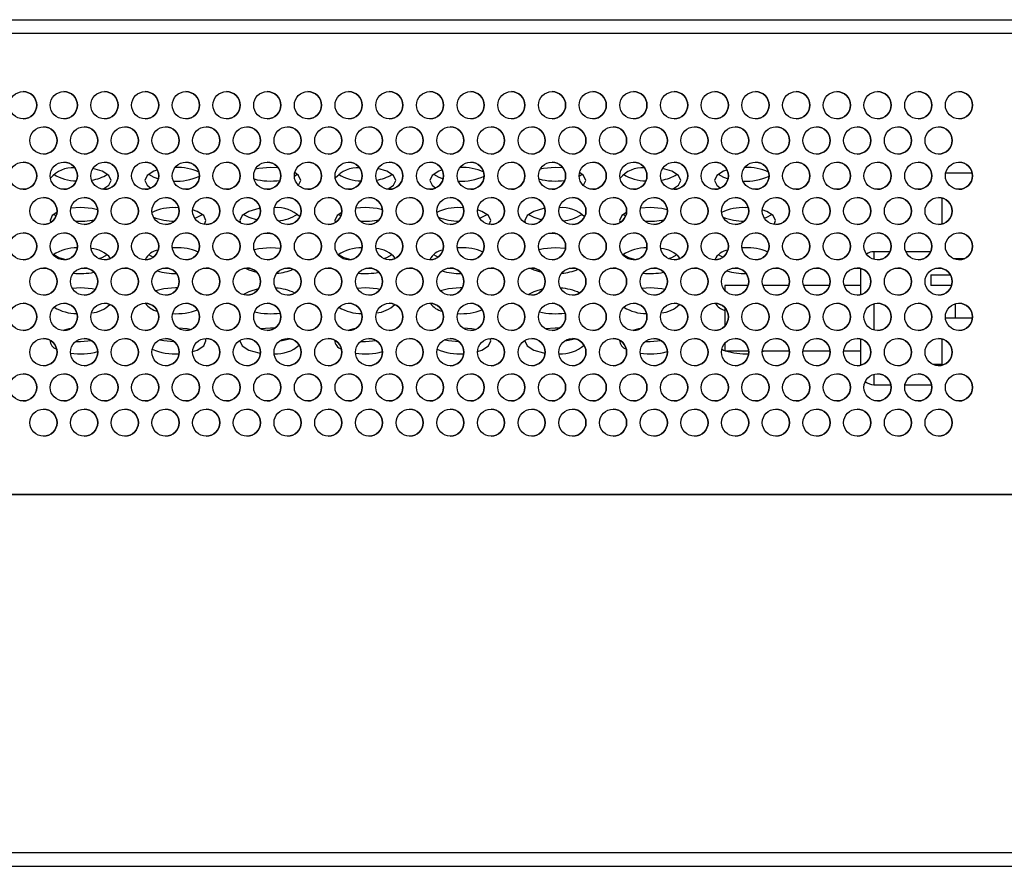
# Model space of a CAD drawing. Header units: millimetres. Extents: x 19 to 844, y 7 to 552.
# Tile 26 of 81: x 355 to 370, y 68 to 80. Entities that reach past the tile are written whole.
import ezdxf

# ---------------------------------------------------------------- set-up
doc = ezdxf.new("R2010")
doc.units = ezdxf.units.MM

msp = doc.modelspace()

# ---------------------------------------------------------------- linework, layer by layer
at = {"color": 7, "linetype": 'Continuous', "lineweight": 25}
for p, q in [((175.561, 80.087), (374.027, 80.087)), ((175.561, 79.887), (374.027, 79.887)), ((358.99, 77.902), (358.874, 77.909)), ((363.19, 77.902), (363.074, 77.909)), ((369.223, 77.827), (368.831, 77.827)), ((359.227, 77.782), (359.27, 77.809)), ((363.427, 77.782), (363.47, 77.809)), ((368.774, 77.462), (368.774, 77.073)), ((356.074, 77.317), (355.931, 77.307)), ((357.521, 77.316), (357.474, 77.317)), ((360.274, 77.317), (360.131, 77.307)), ((361.721, 77.316), (361.674, 77.317)), ((364.474, 77.317), (364.331, 77.307)), ((365.921, 77.316), (365.874, 77.317)), ((355.678, 77.218), (355.713, 77.195)), ((359.878, 77.218), (359.913, 77.195)), ((364.078, 77.218), (364.113, 77.195)), ((357.582, 76.942), (357.622, 76.947)), ((361.782, 76.942), (361.822, 76.947)), ((365.982, 76.942), (366.022, 76.947)), ((357.474, 76.726), (357.428, 76.725)), ((359.024, 76.715), (358.874, 76.726)), ((361.674, 76.726), (361.628, 76.725)), ((363.224, 76.715), (363.074, 76.726)), ((365.874, 76.726), (365.828, 76.725)), ((368.01, 76.667), (367.774, 76.667)), ((368.61, 76.667), (368.244, 76.667)), ((357.078, 76.626), (357.146, 76.587)), ((361.278, 76.626), (361.346, 76.587)), ((365.478, 76.626), (365.546, 76.587)), ((368.94, 76.567), (369.113, 76.567)), ((368.974, 76.554), (368.974, 76.567)), ((367.574, 76.422), (367.574, 76.033)), ((368.614, 76.327), (368.614, 76.167)), ((368.614, 76.327), (368.9, 76.327)), ((356.074, 76.134), (355.954, 76.127)), ((357.503, 76.133), (357.474, 76.134)), ((360.274, 76.134), (360.154, 76.127)), ((361.703, 76.133), (361.674, 76.134)), ((364.474, 76.134), (364.354, 76.127)), ((365.917, 76.167), (365.574, 76.167)), ((365.574, 76.167), (365.574, 76.098)), ((366.517, 76.167), (366.136, 76.167)), ((367.117, 76.167), (366.736, 76.167)), ((367.574, 76.167), (367.336, 76.167)), ((368.917, 76.167), (368.614, 76.167)), ((357.87, 76.034), (357.795, 76.077)), ((362.07, 76.034), (361.995, 76.077)), ((365.574, 75.843), (365.574, 75.572)), ((368.974, 75.687), (368.974, 75.9)), ((369.226, 75.687), (368.828, 75.687)), ((358.874, 75.542), (358.73, 75.532)), ((358.937, 75.54), (358.874, 75.542)), ((363.074, 75.542), (362.93, 75.532)), ((363.137, 75.54), (363.074, 75.542)), ((367.574, 75.382), (367.574, 74.993)), ((368.774, 75.382), (368.774, 74.993)), ((365.574, 75.317), (365.574, 75.207)), ((365.574, 75.207), (365.926, 75.207)), ((366.127, 75.195), (366.165, 75.207)), ((366.128, 75.207), (366.526, 75.207)), ((366.728, 75.207), (367.126, 75.207)), ((367.328, 75.207), (367.574, 75.207)), ((368.64, 75.007), (368.774, 75.007)), ((367.774, 74.707), (368.023, 74.707)), ((368.231, 74.707), (368.623, 74.707)), ((386.414, 73.087), (159.174, 73.087)), ((176.414, 73.087), (373.174, 73.087)), ((386.414, 67.807), (159.174, 67.807)), ((159.174, 67.607), (386.414, 67.607))]:
    msp.add_line(p, q, dxfattribs=at)
at = {"color": 8, "linetype": 'Continuous', "lineweight": 25}
for p, q in [((367.774, 76.667), (367.774, 76.554)), ((367.774, 75.9), (367.774, 75.514)), ((367.774, 74.86), (367.774, 74.707))]:
    msp.add_line(p, q, dxfattribs=at)
at = {"color": 7, "linetype": 'Continuous', "lineweight": 25, "flags": 128}
for points in [[(356.403, 77.589), (356.49, 77.646), (356.524, 77.719), (356.49, 77.791), (356.392, 77.853), (356.257, 77.893)], [(357.208, 77.872), (357.156, 77.853), (357.058, 77.791), (357.024, 77.719), (357.058, 77.646), (357.111, 77.606)], [(358.874, 77.909), (358.702, 77.894), (358.652, 77.884)], [(359.288, 77.644), (359.29, 77.646), (359.324, 77.719), (359.29, 77.791), (359.232, 77.834)], [(360.603, 77.589), (360.69, 77.646), (360.724, 77.719), (360.69, 77.791), (360.592, 77.853), (360.457, 77.893)], [(361.408, 77.872), (361.356, 77.853), (361.258, 77.791), (361.224, 77.719), (361.258, 77.646), (361.311, 77.606)], [(363.074, 77.909), (362.902, 77.894), (362.852, 77.884)], [(363.488, 77.644), (363.49, 77.646), (363.524, 77.719), (363.49, 77.791), (363.432, 77.834)], [(364.803, 77.589), (364.89, 77.646), (364.924, 77.719), (364.89, 77.791), (364.792, 77.853), (364.657, 77.893)], [(365.608, 77.872), (365.556, 77.853), (365.458, 77.791), (365.424, 77.719), (365.458, 77.646), (365.511, 77.606)], [(357.078, 77.809), (357.156, 77.765), (357.222, 77.743)], [(361.278, 77.809), (361.356, 77.765), (361.422, 77.743)], [(365.478, 77.809), (365.556, 77.765), (365.622, 77.743)], [(355.726, 77.247), (355.658, 77.2), (355.624, 77.127), (355.63, 77.096)], [(356.326, 77.285), (356.246, 77.303), (356.074, 77.317)], [(357.902, 77.069), (357.924, 77.127), (357.89, 77.2), (357.792, 77.262), (357.727, 77.284)], [(358.723, 77.306), (358.702, 77.303), (358.556, 77.262), (358.458, 77.2), (358.424, 77.127), (358.432, 77.091)], [(359.926, 77.247), (359.858, 77.2), (359.824, 77.127), (359.83, 77.096)], [(360.526, 77.285), (360.446, 77.303), (360.274, 77.317)], [(362.102, 77.069), (362.124, 77.127), (362.09, 77.2), (361.992, 77.262), (361.927, 77.284)], [(362.923, 77.306), (362.902, 77.303), (362.756, 77.262), (362.658, 77.2), (362.624, 77.127), (362.632, 77.091)], [(364.126, 77.247), (364.058, 77.2), (364.024, 77.127), (364.03, 77.096)], [(364.726, 77.285), (364.646, 77.303), (364.474, 77.317)], [(366.302, 77.069), (366.324, 77.127), (366.29, 77.2), (366.192, 77.262), (366.127, 77.284)], [(357.758, 77.161), (357.792, 77.174), (357.87, 77.218)], [(358.478, 77.218), (358.556, 77.174), (358.678, 77.137)], [(361.958, 77.161), (361.992, 77.174), (362.07, 77.218)], [(362.678, 77.218), (362.756, 77.174), (362.878, 77.137)], [(366.158, 77.161), (366.192, 77.174), (366.27, 77.218)], [(358.777, 76.941), (358.874, 76.937), (358.89, 76.937)], [(362.977, 76.941), (363.074, 76.937), (363.09, 76.937)], [(358.874, 76.726), (358.702, 76.711), (358.633, 76.696)], [(363.074, 76.726), (362.902, 76.711), (362.833, 76.696)], [(355.678, 76.626), (355.756, 76.582), (355.858, 76.55)], [(356.345, 76.565), (356.392, 76.582), (356.47, 76.626)], [(359.307, 76.587), (359.29, 76.608), (359.27, 76.626)], [(359.878, 76.626), (359.956, 76.582), (360.058, 76.55)], [(360.545, 76.565), (360.592, 76.582), (360.67, 76.626)], [(363.507, 76.587), (363.49, 76.608), (363.47, 76.626)], [(364.078, 76.626), (364.156, 76.582), (364.258, 76.55)], [(364.745, 76.565), (364.792, 76.582), (364.87, 76.626)], [(358.505, 76.426), (358.556, 76.401), (358.671, 76.366)], [(362.705, 76.426), (362.756, 76.401), (362.871, 76.366)], [(356.289, 76.111), (356.246, 76.119), (356.074, 76.134)], [(357.474, 76.134), (357.302, 76.119), (357.183, 76.089)], [(358.694, 76.118), (358.556, 76.078), (358.478, 76.034)], [(360.489, 76.111), (360.446, 76.119), (360.274, 76.134)], [(361.674, 76.134), (361.502, 76.119), (361.383, 76.089)], [(362.894, 76.118), (362.756, 76.078), (362.678, 76.034)], [(364.689, 76.111), (364.646, 76.119), (364.474, 76.134)], [(355.921, 75.531), (355.902, 75.528), (355.816, 75.508)], [(357.692, 75.518), (357.646, 75.528), (357.515, 75.541)], [(360.121, 75.531), (360.102, 75.528), (360.016, 75.508)], [(361.892, 75.518), (361.846, 75.528), (361.715, 75.541)], [(364.321, 75.531), (364.302, 75.528), (364.216, 75.508)], [(356.004, 75.345), (356.074, 75.343), (356.235, 75.356)], [(357.244, 75.37), (357.302, 75.358), (357.452, 75.343)], [(357.727, 75.195), (357.792, 75.218), (357.89, 75.279), (357.924, 75.352), (357.916, 75.387)], [(358.424, 75.359), (358.424, 75.352), (358.458, 75.279), (358.556, 75.218), (358.702, 75.176), (358.726, 75.172)], [(359.014, 75.353), (359.046, 75.358), (359.156, 75.385)], [(360.204, 75.345), (360.274, 75.343), (360.435, 75.356)], [(361.444, 75.37), (361.502, 75.358), (361.652, 75.343)], [(361.927, 75.195), (361.992, 75.218), (362.09, 75.279), (362.124, 75.352), (362.116, 75.387)], [(362.624, 75.359), (362.624, 75.352), (362.658, 75.279), (362.756, 75.218), (362.902, 75.176), (362.926, 75.172)], [(363.214, 75.353), (363.246, 75.358), (363.356, 75.385)], [(364.404, 75.345), (364.474, 75.343), (364.635, 75.356)], [(365.531, 75.229), (365.556, 75.218), (365.574, 75.21)]]:
    msp.add_lwpolyline(points, dxfattribs=at)
at = {"color": 7, "linetype": 'Continuous', "lineweight": 25}
for centre in [(355.227, 78.827), (355.827, 78.827), (356.427, 78.827), (357.027, 78.827), (357.627, 78.827), (358.227, 78.827), (358.827, 78.827), (359.427, 78.827), (360.027, 78.827), (360.627, 78.827), (361.227, 78.827), (361.827, 78.827), (362.427, 78.827), (363.027, 78.827), (363.627, 78.827), (364.227, 78.827), (364.827, 78.827), (365.427, 78.827), (366.027, 78.827), (366.627, 78.827), (367.227, 78.827), (367.827, 78.827), (368.427, 78.827), (369.027, 78.827), (355.527, 78.307), (356.127, 78.307), (356.727, 78.307), (357.327, 78.307), (357.927, 78.307), (358.527, 78.307), (359.127, 78.307), (359.727, 78.307), (360.327, 78.307), (360.927, 78.307), (361.527, 78.307), (362.127, 78.307), (362.727, 78.307), (363.327, 78.307), (363.927, 78.307), (364.527, 78.307), (365.127, 78.307), (365.727, 78.307), (366.327, 78.307), (366.927, 78.307), (367.527, 78.307), (368.127, 78.307), (368.727, 78.307), (355.227, 77.787), (355.827, 77.787), (356.427, 77.787), (357.027, 77.787), (357.627, 77.787), (358.227, 77.787), (358.827, 77.787), (359.427, 77.787), (360.027, 77.787), (360.627, 77.787), (361.227, 77.787), (361.827, 77.787), (362.427, 77.787), (363.027, 77.787), (363.627, 77.787), (364.227, 77.787), (364.827, 77.787), (365.427, 77.787), (366.027, 77.787), (366.627, 77.787), (367.227, 77.787), (367.827, 77.787), (368.427, 77.787), (369.027, 77.787), (355.527, 77.267), (356.127, 77.267), (356.727, 77.267), (357.327, 77.267), (357.927, 77.267), (358.527, 77.267), (359.127, 77.267), (359.727, 77.267), (360.327, 77.267), (360.927, 77.267), (361.527, 77.267), (362.127, 77.267), (362.727, 77.267), (363.327, 77.267), (363.927, 77.267), (364.527, 77.267), (365.127, 77.267), (365.727, 77.267), (366.327, 77.267), (366.927, 77.267), (367.527, 77.267), (368.127, 77.267), (368.727, 77.267), (355.227, 76.747), (355.827, 76.747), (356.427, 76.747), (357.027, 76.747), (357.627, 76.747), (358.227, 76.747), (358.827, 76.747), (359.427, 76.747), (360.027, 76.747), (360.627, 76.747), (361.227, 76.747), (361.827, 76.747), (362.427, 76.747), (363.027, 76.747), (363.627, 76.747), (364.227, 76.747), (364.827, 76.747), (365.427, 76.747), (366.027, 76.747), (366.627, 76.747), (367.227, 76.747), (367.827, 76.747), (368.427, 76.747), (369.027, 76.747), (355.527, 76.227), (356.127, 76.227), (356.727, 76.227), (357.327, 76.227), (357.927, 76.227), (358.527, 76.227), (359.127, 76.227), (359.727, 76.227), (360.327, 76.227), (360.927, 76.227), (361.527, 76.227), (362.127, 76.227), (362.727, 76.227), (363.327, 76.227), (363.927, 76.227), (364.527, 76.227), (365.127, 76.227), (365.727, 76.227), (366.327, 76.227), (366.927, 76.227), (367.527, 76.227), (368.127, 76.227), (368.727, 76.227), (355.227, 75.707), (355.827, 75.707), (356.427, 75.707), (357.027, 75.707), (357.627, 75.707), (358.227, 75.707), (358.827, 75.707), (359.427, 75.707), (360.027, 75.707), (360.627, 75.707), (361.227, 75.707), (361.827, 75.707), (362.427, 75.707), (363.027, 75.707), (363.627, 75.707), (364.227, 75.707), (364.827, 75.707), (365.427, 75.707), (366.027, 75.707), (366.627, 75.707), (367.227, 75.707), (367.827, 75.707), (368.427, 75.707), (369.027, 75.707), (355.527, 75.187), (356.127, 75.187), (356.727, 75.187), (357.327, 75.187), (357.927, 75.187), (358.527, 75.187), (359.127, 75.187), (359.727, 75.187), (360.327, 75.187), (360.927, 75.187), (361.527, 75.187), (362.127, 75.187), (362.727, 75.187), (363.327, 75.187), (363.927, 75.187), (364.527, 75.187), (365.127, 75.187), (365.727, 75.187), (366.327, 75.187), (366.927, 75.187), (367.527, 75.187), (368.127, 75.187), (368.727, 75.187), (355.227, 74.667), (355.827, 74.667), (356.427, 74.667), (357.027, 74.667), (357.627, 74.667), (358.227, 74.667), (358.827, 74.667), (359.427, 74.667), (360.027, 74.667), (360.627, 74.667), (361.227, 74.667), (361.827, 74.667), (362.427, 74.667), (363.027, 74.667), (363.627, 74.667), (364.227, 74.667), (364.827, 74.667), (365.427, 74.667), (366.027, 74.667), (366.627, 74.667), (367.227, 74.667), (367.827, 74.667), (368.427, 74.667), (369.027, 74.667), (355.527, 74.147), (356.127, 74.147), (356.727, 74.147), (357.327, 74.147), (357.927, 74.147), (358.527, 74.147), (359.127, 74.147), (359.727, 74.147), (360.327, 74.147), (360.927, 74.147), (361.527, 74.147), (362.127, 74.147), (362.727, 74.147), (363.327, 74.147), (363.927, 74.147), (364.527, 74.147), (365.127, 74.147), (365.727, 74.147), (366.327, 74.147), (366.927, 74.147), (367.527, 74.147), (368.127, 74.147), (368.727, 74.147)]:
    msp.add_circle(centre, 0.2, dxfattribs=at)
for centre, radius, start, end in [((355.227, 78.827), 0.2, 0, 90), ((355.827, 78.827), 0.2, 0, 90), ((356.427, 78.827), 0.2, 0, 90), ((357.027, 78.827), 0.2, 0, 90), ((357.627, 78.827), 0.2, 0, 90), ((358.227, 78.827), 0.2, 0, 90), ((358.827, 78.827), 0.2, 0, 90), ((359.427, 78.827), 0.2, 0, 90), ((360.027, 78.827), 0.2, 0, 90), ((360.627, 78.827), 0.2, 0, 90), ((361.227, 78.827), 0.2, 0, 90), ((361.827, 78.827), 0.2, 0, 90), ((362.427, 78.827), 0.2, 0, 90), ((363.027, 78.827), 0.2, 0, 90), ((363.627, 78.827), 0.2, 0, 90), ((364.227, 78.827), 0.2, 0, 90), ((364.827, 78.827), 0.2, 0, 90), ((365.427, 78.827), 0.2, 0, 90), ((366.027, 78.827), 0.2, 360, 90), ((366.627, 78.827), 0.2, 0, 90), ((367.227, 78.827), 0.2, 0, 90), ((367.827, 78.827), 0.2, 0, 90), ((368.427, 78.827), 0.2, 0, 90), ((369.027, 78.827), 0.2, 0, 90), ((355.227, 78.827), 0.2, 270, 0), ((355.827, 78.827), 0.2, 270, 0), ((356.427, 78.827), 0.2, 270, 0), ((357.027, 78.827), 0.2, 270, 0), ((357.627, 78.827), 0.2, 270, 0), ((358.227, 78.827), 0.2, 270, 0), ((358.827, 78.827), 0.2, 270, 0), ((359.427, 78.827), 0.2, 270, 0), ((360.027, 78.827), 0.2, 270, 0), ((360.627, 78.827), 0.2, 270, 0), ((361.227, 78.827), 0.2, 270, 0), ((361.827, 78.827), 0.2, 270, 0), ((362.427, 78.827), 0.2, 270, 0), ((363.027, 78.827), 0.2, 270, 0), ((363.627, 78.827), 0.2, 270, 0), ((364.227, 78.827), 0.2, 270, 0), ((364.827, 78.827), 0.2, 270, 0), ((365.427, 78.827), 0.2, 270, 0), ((366.027, 78.827), 0.2, 270, 360), ((366.627, 78.827), 0.2, 270, 0), ((367.227, 78.827), 0.2, 270, 0), ((367.827, 78.827), 0.2, 270, 0), ((368.427, 78.827), 0.2, 270, 0), ((369.027, 78.827), 0.2, 270, 0), ((355.527, 78.307), 0.2, 0, 90), ((356.127, 78.307), 0.2, 0, 90), ((356.727, 78.307), 0.2, 0, 90), ((357.327, 78.307), 0.2, 0, 90), ((357.927, 78.307), 0.2, 0, 90), ((358.527, 78.307), 0.2, 0, 90), ((359.127, 78.307), 0.2, 0, 90), ((359.727, 78.307), 0.2, 0, 90), ((360.327, 78.307), 0.2, 0, 90), ((360.927, 78.307), 0.2, 0, 90), ((361.527, 78.307), 0.2, 0, 90), ((362.127, 78.307), 0.2, 0, 90), ((362.727, 78.307), 0.2, 0, 90), ((363.327, 78.307), 0.2, 360, 90), ((363.927, 78.307), 0.2, 0, 90), ((364.527, 78.307), 0.2, 0, 90), ((365.127, 78.307), 0.2, 360, 90), ((365.727, 78.307), 0.2, 0, 90), ((366.327, 78.307), 0.2, 0, 90), ((366.927, 78.307), 0.2, 0, 90), ((367.527, 78.307), 0.2, 0, 90), ((368.127, 78.307), 0.2, 0, 90), ((368.727, 78.307), 0.2, 0, 90), ((355.527, 78.307), 0.2, 270, 0), ((356.127, 78.307), 0.2, 270, 0), ((356.727, 78.307), 0.2, 270, 0), ((357.327, 78.307), 0.2, 270, 0), ((357.927, 78.307), 0.2, 270, 0), ((358.527, 78.307), 0.2, 270, 0), ((359.127, 78.307), 0.2, 270, 0), ((359.727, 78.307), 0.2, 270, 0), ((360.327, 78.307), 0.2, 270, 0), ((360.927, 78.307), 0.2, 270, 0), ((361.527, 78.307), 0.2, 270, 0), ((362.127, 78.307), 0.2, 270, 0), ((362.727, 78.307), 0.2, 270, 0), ((363.327, 78.307), 0.2, 270, 360), ((363.927, 78.307), 0.2, 270, 0), ((364.527, 78.307), 0.2, 270, 0), ((365.127, 78.307), 0.2, 270, 360), ((365.727, 78.307), 0.2, 270, 0), ((366.327, 78.307), 0.2, 270, 0), ((366.927, 78.307), 0.2, 270, 0), ((367.527, 78.307), 0.2, 270, 0), ((368.127, 78.307), 0.2, 270, 0), ((368.727, 78.307), 0.2, 270, 0), ((355.227, 77.787), 0.2, 0, 90), ((355.827, 77.787), 0.2, 0, 90), ((356.427, 77.787), 0.2, 360, 90), ((357.027, 77.787), 0.2, 0, 90), ((357.627, 77.787), 0.2, 0, 90), ((358.227, 77.787), 0.2, 0, 90), ((358.827, 77.787), 0.2, 0, 90), ((359.427, 77.787), 0.2, 0, 90), ((360.027, 77.787), 0.2, 0, 90), ((360.627, 77.787), 0.2, 0, 90), ((361.227, 77.787), 0.2, 0, 90), ((361.827, 77.787), 0.2, 0, 90), ((362.427, 77.787), 0.2, 360, 90), ((363.027, 77.787), 0.2, 0, 90), ((363.627, 77.787), 0.2, 0, 90), ((364.227, 77.787), 0.2, 0, 90), ((364.827, 77.787), 0.2, 0, 90), ((365.427, 77.787), 0.2, 0, 90), ((366.027, 77.787), 0.2, 0, 90), ((366.627, 77.787), 0.2, 0, 90), ((367.227, 77.787), 0.2, 0, 90), ((367.827, 77.787), 0.2, 360, 90), ((368.427, 77.787), 0.2, 0, 90), ((369.027, 77.787), 0.2, 0, 90), ((355.964, 77.472), 0.434, 86.7576, 140.1256), ((357.505, 77.159), 0.751, 65.2438, 92.3814), ((360.164, 77.472), 0.434, 86.7568, 140.1257), ((361.705, 77.159), 0.751, 65.2438, 92.3814), ((364.364, 77.472), 0.434, 86.7568, 140.1257), ((365.905, 77.159), 0.751, 65.2438, 92.3814), ((355.227, 77.787), 0.2, 270, 0), ((356.018, 78.35), 0.638, 237.8722, 269.4542), ((355.827, 77.787), 0.2, 270, 0), ((356.158, 78.29), 0.573, 277.957, 302.936), ((356.427, 77.787), 0.2, 270, 360), ((357.027, 77.787), 0.2, 270, 0), ((357.491, 78.516), 0.808, 266.5349, 294.5511), ((357.627, 77.787), 0.2, 270, 0), ((358.227, 77.787), 0.2, 270, 0), ((358.875, 78.696), 0.987, 255.7981, 278.1638), ((358.827, 77.787), 0.2, 270, 0), ((359.427, 77.787), 0.2, 270, 0), ((360.218, 78.35), 0.638, 237.8722, 269.4542), ((360.027, 77.787), 0.2, 270, 0), ((360.358, 78.29), 0.573, 277.957, 302.936), ((360.627, 77.787), 0.2, 270, 0), ((361.227, 77.787), 0.2, 270, 0), ((361.691, 78.516), 0.808, 266.5349, 294.5511), ((361.827, 77.787), 0.2, 270, 0), ((362.427, 77.787), 0.2, 270, 360), ((363.075, 78.696), 0.987, 255.7981, 278.1638), ((363.027, 77.787), 0.2, 270, 0), ((363.627, 77.787), 0.2, 270, 0), ((364.418, 78.35), 0.638, 237.8722, 269.4542), ((364.227, 77.787), 0.2, 270, 0), ((364.558, 78.29), 0.573, 277.957, 302.936), ((364.827, 77.787), 0.2, 270, 0), ((365.427, 77.787), 0.2, 270, 0), ((365.891, 78.516), 0.808, 266.5349, 294.5511), ((366.027, 77.787), 0.2, 270, 0), ((366.627, 77.787), 0.2, 270, 0), ((367.227, 77.787), 0.2, 270, 0), ((367.827, 77.787), 0.2, 270, 360), ((368.427, 77.787), 0.2, 270, 0), ((369.027, 77.787), 0.2, 270, 0), ((355.527, 77.267), 0.2, 360, 90), ((356.127, 77.267), 0.2, 0, 90), ((356.727, 77.267), 0.2, 0, 90), ((357.327, 77.267), 0.2, 0, 90), ((357.927, 77.267), 0.2, 0, 90), ((358.527, 77.267), 0.2, 0, 90), ((359.127, 77.267), 0.2, 0, 90), ((359.727, 77.267), 0.2, 0, 90), ((360.327, 77.267), 0.2, 0, 90), ((360.927, 77.267), 0.2, 0, 90), ((361.527, 77.267), 0.2, 0, 90), ((362.127, 77.267), 0.2, 0, 90), ((362.727, 77.267), 0.2, 0, 90), ((363.327, 77.267), 0.2, 0, 90), ((363.927, 77.267), 0.2, 0, 90), ((364.527, 77.267), 0.2, 0, 90), ((365.127, 77.267), 0.2, 360, 90), ((365.727, 77.267), 0.2, 0, 90), ((366.327, 77.267), 0.2, 0, 90), ((366.927, 77.267), 0.2, 360, 90), ((367.527, 77.267), 0.2, 0, 90), ((368.127, 77.267), 0.2, 0, 90), ((368.727, 77.267), 0.2, 0, 90), ((355.527, 77.267), 0.2, 270, 360), ((356.127, 77.267), 0.2, 270, 0), ((356.727, 77.267), 0.2, 270, 0), ((357.443, 76.568), 0.749, 87.6025, 114.8598), ((357.327, 77.267), 0.2, 270, 0), ((357.927, 77.267), 0.2, 270, 0), ((358.527, 77.267), 0.2, 270, 0), ((358.966, 76.826), 0.491, 46.1026, 93.9379), ((359.127, 77.267), 0.2, 270, 0), ((359.727, 77.267), 0.2, 270, 0), ((360.327, 77.267), 0.2, 270, 0), ((360.927, 77.267), 0.2, 270, 0), ((361.643, 76.568), 0.749, 87.6025, 114.8598), ((361.527, 77.267), 0.2, 270, 0), ((362.127, 77.267), 0.2, 270, 0), ((362.727, 77.267), 0.2, 270, 0), ((363.166, 76.826), 0.491, 46.1026, 93.9379), ((363.327, 77.267), 0.2, 270, 0), ((363.927, 77.267), 0.2, 270, 0), ((364.527, 77.267), 0.2, 270, 0), ((365.127, 77.267), 0.2, 270, 360), ((365.843, 76.568), 0.749, 87.6025, 114.8598), ((365.727, 77.267), 0.2, 270, 0), ((366.327, 77.267), 0.2, 270, 0), ((366.927, 77.267), 0.2, 270, 360), ((367.527, 77.267), 0.2, 270, 0), ((368.127, 77.267), 0.2, 270, 0), ((368.727, 77.267), 0.2, 270, 0), ((356.075, 78.118), 1, 265.1467, 281.8728), ((357.444, 77.886), 0.768, 247.3911, 271.2117), ((358.944, 77.73), 0.607, 274.1113, 302.4914), ((360.275, 78.118), 1, 265.1467, 281.8728), ((361.644, 77.886), 0.768, 247.3911, 271.2117), ((363.144, 77.73), 0.607, 274.1113, 302.4914), ((364.475, 78.118), 1, 265.1467, 281.8728), ((365.844, 77.886), 0.768, 247.3911, 271.2117), ((355.227, 76.747), 0.2, 0, 90), ((355.827, 76.747), 0.2, 0, 90), ((356.427, 76.747), 0.2, 0, 90), ((357.027, 76.747), 0.2, 0, 90), ((357.627, 76.747), 0.2, 0, 90), ((358.227, 76.747), 0.2, 360, 90), ((358.827, 76.747), 0.2, 0, 90), ((359.427, 76.747), 0.2, 0, 90), ((360.027, 76.747), 0.2, 0, 90), ((360.627, 76.747), 0.2, 0, 90), ((361.227, 76.747), 0.2, 0, 90), ((361.827, 76.747), 0.2, 0, 90), ((362.427, 76.747), 0.2, 0, 90), ((363.027, 76.747), 0.2, 0, 90), ((363.627, 76.747), 0.2, 0, 90), ((364.227, 76.747), 0.2, 0, 90), ((364.827, 76.747), 0.2, 0, 90), ((365.427, 76.747), 0.2, 0, 90), ((366.027, 76.747), 0.2, 0, 90), ((366.627, 76.747), 0.2, 0, 90), ((367.227, 76.747), 0.2, 0, 90), ((367.827, 76.747), 0.2, 0, 90), ((368.427, 76.747), 0.2, 0, 90), ((369.027, 76.747), 0.2, 0, 90), ((355.227, 76.747), 0.2, 270, 0), ((356.019, 76.091), 0.634, 89.4518, 123.2408), ((355.827, 76.747), 0.2, 270, 0), ((356.209, 76.315), 0.399, 39.4886, 87.0041), ((356.427, 76.747), 0.2, 270, 0), ((357.259, 76.436), 0.259, 98.8209, 154.584), ((357.027, 76.747), 0.2, 270, 0), ((357.503, 75.961), 0.765, 66.5411, 92.1914), ((357.627, 76.747), 0.2, 270, 0), ((358.227, 76.747), 0.2, 270, 360), ((358.827, 76.747), 0.2, 270, 0), ((359.427, 76.747), 0.2, 270, 0), ((360.219, 76.091), 0.634, 89.4518, 123.2408), ((360.027, 76.747), 0.2, 270, 0), ((360.409, 76.315), 0.399, 39.4853, 87.0073), ((360.627, 76.747), 0.2, 270, 0), ((361.459, 76.436), 0.259, 98.8209, 154.584), ((361.227, 76.747), 0.2, 270, 0), ((361.703, 75.961), 0.765, 66.5411, 92.1914), ((361.827, 76.747), 0.2, 270, 0), ((362.427, 76.747), 0.2, 270, 0), ((363.027, 76.747), 0.2, 270, 0), ((363.627, 76.747), 0.2, 270, 0), ((364.419, 76.091), 0.634, 89.4518, 123.2408), ((364.227, 76.747), 0.2, 270, 0), ((364.609, 76.315), 0.399, 39.4853, 87.0073), ((364.827, 76.747), 0.2, 270, 0), ((365.659, 76.436), 0.259, 98.8209, 154.584), ((365.427, 76.747), 0.2, 270, 0), ((365.903, 75.961), 0.765, 66.5411, 92.1914), ((366.027, 76.747), 0.2, 270, 0), ((366.627, 76.747), 0.2, 270, 0), ((367.227, 76.747), 0.2, 270, 0), ((367.774, 76.467), 0.2, 90, 123.8738), ((367.827, 76.747), 0.2, 270, 0), ((368.427, 76.747), 0.2, 270, 0), ((369.027, 76.747), 0.2, 270, 0), ((355.527, 76.227), 0.2, 0, 90), ((356.127, 76.227), 0.2, 0, 90), ((356.727, 76.227), 0.2, 0, 90), ((357.469, 77.286), 0.941, 253.4977, 271.1572), ((357.327, 76.227), 0.2, 360, 90), ((357.927, 76.227), 0.2, 0, 90), ((358.527, 76.227), 0.2, 0, 90), ((358.922, 77.057), 0.709, 273.7034, 293.969), ((359.127, 76.227), 0.2, 0, 90), ((359.727, 76.227), 0.2, 0, 90), ((360.327, 76.227), 0.2, 0, 90), ((360.927, 76.227), 0.2, 0, 90), ((361.669, 77.286), 0.941, 253.4977, 271.1572), ((361.527, 76.227), 0.2, 0, 90), ((362.127, 76.227), 0.2, 0, 90), ((362.727, 76.227), 0.2, 0, 90), ((363.122, 77.057), 0.709, 273.7034, 293.969), ((363.327, 76.227), 0.2, 0, 90), ((363.927, 76.227), 0.2, 0, 90), ((364.527, 76.227), 0.2, 0, 90), ((365.127, 76.227), 0.2, 0, 90), ((365.869, 77.286), 0.941, 253.4979, 271.1574), ((365.727, 76.227), 0.2, 0, 90), ((366.327, 76.227), 0.2, 0, 90), ((366.927, 76.227), 0.2, 360, 90), ((367.527, 76.227), 0.2, 0, 90), ((368.127, 76.227), 0.2, 0, 90), ((368.727, 76.227), 0.2, 360, 90), ((355.527, 76.227), 0.2, 270, 0), ((356.074, 77.351), 1.006, 264.0008, 281.3592), ((356.127, 76.227), 0.2, 270, 0), ((356.727, 76.227), 0.2, 270, 0), ((357.327, 76.227), 0.2, 270, 360), ((357.927, 76.227), 0.2, 270, 0), ((358.527, 76.227), 0.2, 270, 0), ((359.127, 76.227), 0.2, 270, 0), ((359.727, 76.227), 0.2, 270, 0), ((360.274, 77.351), 1.006, 263.9996, 281.3603), ((360.327, 76.227), 0.2, 270, 0), ((360.927, 76.227), 0.2, 270, 0), ((361.527, 76.227), 0.2, 270, 0), ((362.127, 76.227), 0.2, 270, 0), ((362.727, 76.227), 0.2, 270, 0), ((363.327, 76.227), 0.2, 270, 0), ((363.927, 76.227), 0.2, 270, 0), ((364.474, 77.351), 1.006, 263.9996, 281.3603), ((364.527, 76.227), 0.2, 270, 0), ((365.127, 76.227), 0.2, 270, 0), ((365.727, 76.227), 0.2, 270, 0), ((366.327, 76.227), 0.2, 270, 0), ((366.927, 76.227), 0.2, 270, 360), ((367.527, 76.227), 0.2, 270, 0), ((368.127, 76.227), 0.2, 270, 0), ((368.727, 76.227), 0.2, 270, 360), ((358.924, 75.443), 0.688, 63.3039, 87.7159), ((363.124, 75.443), 0.688, 63.3039, 87.7159), ((355.227, 75.707), 0.2, 0, 90), ((356.022, 76.41), 0.655, 239.0233, 269.9155), ((355.827, 75.707), 0.2, 0, 90), ((356.201, 76.196), 0.432, 274.5221, 314.9334), ((356.427, 75.707), 0.2, 360, 90), ((357.027, 75.707), 0.2, 0, 90), ((357.267, 76.069), 0.285, 214.5872, 258.2076), ((357.487, 76.599), 0.846, 266.2769, 291.5128), ((357.627, 75.707), 0.2, 0, 90), ((358.227, 75.707), 0.2, 0, 90), ((358.827, 75.707), 0.2, 0, 90), ((359.427, 75.707), 0.2, 0, 90), ((360.222, 76.41), 0.655, 239.0233, 269.9155), ((360.027, 75.707), 0.2, 360, 90), ((360.402, 76.196), 0.432, 274.5189, 314.9366), ((360.627, 75.707), 0.2, 0, 90), ((361.227, 75.707), 0.2, 0, 90), ((361.467, 76.069), 0.285, 214.5872, 258.2076), ((361.687, 76.599), 0.846, 266.2766, 291.513), ((361.827, 75.707), 0.2, 0, 90), ((362.427, 75.707), 0.2, 0, 90), ((363.027, 75.707), 0.2, 0, 90), ((363.627, 75.707), 0.2, 0, 90), ((364.422, 76.41), 0.655, 239.0233, 269.9155), ((364.227, 75.707), 0.2, 0, 90), ((364.602, 76.196), 0.432, 274.5191, 314.9354), ((364.827, 75.707), 0.2, 0, 90), ((365.427, 75.707), 0.2, 0, 90), ((365.651, 76.053), 0.263, 213.741, 252.9805), ((366.027, 75.707), 0.2, 0, 90), ((366.627, 75.707), 0.2, 0, 90), ((367.227, 75.707), 0.2, 0, 90), ((367.827, 75.707), 0.2, 0, 90), ((368.427, 75.707), 0.2, 0, 90), ((369.027, 75.707), 0.2, 0, 90), ((355.227, 75.707), 0.2, 270, 0), ((355.827, 75.707), 0.2, 270, 0), ((356.427, 75.707), 0.2, 270, 360), ((357.027, 75.707), 0.2, 270, 0), ((357.627, 75.707), 0.2, 270, 0), ((358.227, 75.707), 0.2, 270, 0), ((358.875, 76.744), 0.991, 256.3558, 278.3563), ((358.827, 75.707), 0.2, 270, 0), ((359.427, 75.707), 0.2, 270, 0), ((360.027, 75.707), 0.2, 270, 360), ((360.627, 75.707), 0.2, 270, 0), ((361.227, 75.707), 0.2, 270, 0), ((361.827, 75.707), 0.2, 270, 0), ((362.427, 75.707), 0.2, 270, 0), ((363.075, 76.744), 0.991, 256.3558, 278.3563), ((363.027, 75.707), 0.2, 270, 0), ((363.627, 75.707), 0.2, 270, 0), ((364.227, 75.707), 0.2, 270, 0), ((364.827, 75.707), 0.2, 270, 0), ((365.427, 75.707), 0.2, 270, 0), ((366.027, 75.707), 0.2, 270, 0), ((366.627, 75.707), 0.2, 270, 0), ((367.227, 75.707), 0.2, 270, 0), ((367.827, 75.707), 0.2, 270, 0), ((368.427, 75.707), 0.2, 270, 0), ((369.027, 75.707), 0.2, 270, 0), ((355.527, 75.187), 0.2, 0, 90), ((355.758, 75.362), 0.134, 180.2083, 253.9417), ((356.127, 75.187), 0.2, 0, 90), ((356.727, 75.187), 0.2, 0, 90), ((357.327, 75.187), 0.2, 360, 90), ((357.927, 75.187), 0.2, 0, 90), ((358.527, 75.187), 0.2, 0, 90), ((359.127, 75.187), 0.2, 360, 90), ((359.727, 75.187), 0.2, 0, 90), ((359.958, 75.362), 0.134, 180.2083, 253.9417), ((360.327, 75.187), 0.2, 0, 90), ((360.927, 75.187), 0.2, 0, 90), ((361.527, 75.187), 0.2, 0, 90), ((362.127, 75.187), 0.2, 0, 90), ((362.727, 75.187), 0.2, 360, 90), ((363.327, 75.187), 0.2, 0, 90), ((363.927, 75.187), 0.2, 0, 90), ((364.158, 75.362), 0.134, 180.2083, 253.9417), ((364.527, 75.187), 0.2, 0, 90), ((365.127, 75.187), 0.2, 0, 90), ((365.727, 75.187), 0.2, 0, 90), ((366.327, 75.187), 0.2, 0, 90), ((366.927, 75.187), 0.2, 0, 90), ((367.527, 75.187), 0.2, 0, 90), ((368.127, 75.187), 0.2, 0, 90), ((368.727, 75.187), 0.2, 0, 90), ((357.46, 75.988), 0.828, 246.5518, 274.4895), ((358.961, 75.676), 0.514, 266.3894, 311.1778), ((361.66, 75.988), 0.828, 246.5503, 274.491), ((363.161, 75.676), 0.514, 266.3889, 311.1782), ((355.527, 75.187), 0.2, 270, 0), ((356.073, 76.142), 0.981, 261.4455, 284.9723), ((356.127, 75.187), 0.2, 270, 0), ((356.727, 75.187), 0.2, 270, 0), ((357.327, 75.187), 0.2, 270, 360), ((357.927, 75.187), 0.2, 270, 0), ((358.527, 75.187), 0.2, 270, 0), ((359.127, 75.187), 0.2, 270, 360), ((359.727, 75.187), 0.2, 270, 0), ((360.273, 76.142), 0.981, 261.446, 284.9717), ((360.327, 75.187), 0.2, 270, 0), ((360.927, 75.187), 0.2, 270, 0), ((361.527, 75.187), 0.2, 270, 0), ((362.127, 75.187), 0.2, 270, 0), ((362.727, 75.187), 0.2, 270, 360), ((363.327, 75.187), 0.2, 270, 0), ((363.927, 75.187), 0.2, 270, 0), ((364.473, 76.142), 0.981, 261.4456, 284.9721), ((364.527, 75.187), 0.2, 270, 0), ((365.127, 75.187), 0.2, 270, 0), ((365.871, 76.098), 0.936, 252.0502, 273.3102), ((365.727, 75.187), 0.2, 270, 0), ((366.327, 75.187), 0.2, 270, 0), ((366.927, 75.187), 0.2, 270, 0), ((367.527, 75.187), 0.2, 270, 0), ((368.127, 75.187), 0.2, 270, 0), ((368.727, 75.187), 0.2, 270, 0), ((355.227, 74.667), 0.2, 0, 90), ((355.827, 74.667), 0.2, 0, 90), ((356.427, 74.667), 0.2, 360, 90), ((357.027, 74.667), 0.2, 0, 90), ((357.627, 74.667), 0.2, 0, 90), ((358.227, 74.667), 0.2, 0, 90), ((358.827, 74.667), 0.2, 0, 90), ((359.427, 74.667), 0.2, 0, 90), ((360.027, 74.667), 0.2, 0, 90), ((360.627, 74.667), 0.2, 0, 90), ((361.227, 74.667), 0.2, 0, 90), ((361.827, 74.667), 0.2, 360, 90), ((362.427, 74.667), 0.2, 0, 90), ((363.027, 74.667), 0.2, 0, 90), ((363.627, 74.667), 0.2, 0, 90), ((364.227, 74.667), 0.2, 0, 90), ((364.827, 74.667), 0.2, 0, 90), ((365.427, 74.667), 0.2, 0, 90), ((366.027, 74.667), 0.2, 0, 90), ((366.627, 74.667), 0.2, 0, 90), ((367.227, 74.667), 0.2, 0, 90), ((367.827, 74.667), 0.2, 0, 90), ((368.427, 74.667), 0.2, 0, 90), ((369.027, 74.667), 0.2, 0, 90), ((355.227, 74.667), 0.2, 270, 0), ((355.827, 74.667), 0.2, 270, 0), ((356.427, 74.667), 0.2, 270, 360), ((357.027, 74.667), 0.2, 270, 0), ((357.627, 74.667), 0.2, 270, 0), ((358.227, 74.667), 0.2, 270, 0), ((358.827, 74.667), 0.2, 270, 0), ((359.427, 74.667), 0.2, 270, 0), ((360.027, 74.667), 0.2, 270, 0), ((360.627, 74.667), 0.2, 270, 0), ((361.227, 74.667), 0.2, 270, 0), ((361.827, 74.667), 0.2, 270, 360), ((362.427, 74.667), 0.2, 270, 0), ((363.027, 74.667), 0.2, 270, 0), ((363.627, 74.667), 0.2, 270, 0), ((364.227, 74.667), 0.2, 270, 0), ((364.827, 74.667), 0.2, 270, 0), ((365.427, 74.667), 0.2, 270, 0), ((366.027, 74.667), 0.2, 270, 0), ((366.627, 74.667), 0.2, 270, 0), ((367.227, 74.667), 0.2, 270, 0), ((367.774, 74.907), 0.2, 230.2319, 270), ((367.827, 74.667), 0.2, 270, 0), ((368.427, 74.667), 0.2, 270, 0), ((369.027, 74.667), 0.2, 270, 0), ((355.527, 74.147), 0.2, 0, 90), ((356.127, 74.147), 0.2, 0, 90), ((356.727, 74.147), 0.2, 0, 90), ((357.327, 74.147), 0.2, 0, 90), ((357.927, 74.147), 0.2, 0, 90), ((358.527, 74.147), 0.2, 0, 90), ((359.127, 74.147), 0.2, 360, 90), ((359.727, 74.147), 0.2, 0, 90), ((360.327, 74.147), 0.2, 0, 90), ((360.927, 74.147), 0.2, 360, 90), ((361.527, 74.147), 0.2, 0, 90), ((362.127, 74.147), 0.2, 0, 90), ((362.727, 74.147), 0.2, 0, 90), ((363.327, 74.147), 0.2, 0, 90), ((363.927, 74.147), 0.2, 0, 90), ((364.527, 74.147), 0.2, 0, 90), ((365.127, 74.147), 0.2, 0, 90), ((365.727, 74.147), 0.2, 0, 90), ((366.327, 74.147), 0.2, 0, 90), ((366.927, 74.147), 0.2, 0, 90), ((367.527, 74.147), 0.2, 0, 90), ((368.127, 74.147), 0.2, 0, 90), ((368.727, 74.147), 0.2, 0, 90), ((355.527, 74.147), 0.2, 270, 0), ((356.127, 74.147), 0.2, 270, 0), ((356.727, 74.147), 0.2, 270, 0), ((357.327, 74.147), 0.2, 270, 0), ((357.927, 74.147), 0.2, 270, 0), ((358.527, 74.147), 0.2, 270, 0), ((359.127, 74.147), 0.2, 270, 360), ((359.727, 74.147), 0.2, 270, 0), ((360.327, 74.147), 0.2, 270, 0), ((360.927, 74.147), 0.2, 270, 360), ((361.527, 74.147), 0.2, 270, 0), ((362.127, 74.147), 0.2, 270, 0), ((362.727, 74.147), 0.2, 270, 0), ((363.327, 74.147), 0.2, 270, 0), ((363.927, 74.147), 0.2, 270, 0), ((364.527, 74.147), 0.2, 270, 0), ((365.127, 74.147), 0.2, 270, 0), ((365.727, 74.147), 0.2, 270, 0), ((366.327, 74.147), 0.2, 270, 0), ((366.927, 74.147), 0.2, 270, 0), ((367.527, 74.147), 0.2, 270, 0), ((368.127, 74.147), 0.2, 270, 0), ((368.727, 74.147), 0.2, 270, 0)]:
    msp.add_arc(centre, radius, start, end, dxfattribs=at)

doc.saveas('drawing.dxf')
